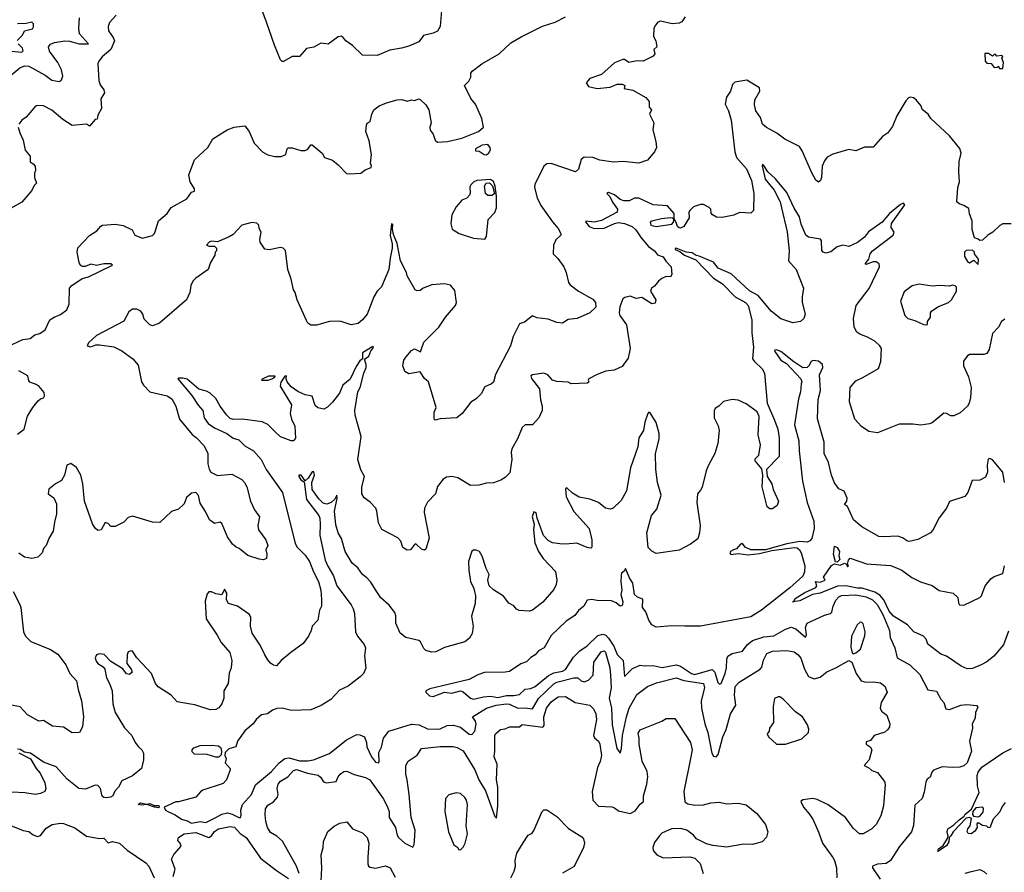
# Model space of a CAD drawing. Extents: x 1268547 to 1425625, y 515768 to 616754.
# Tile 133 of 256: x 1293221 to 1300066, y 598453 to 604383. Entities that reach past the tile are written whole.
import ezdxf

# ---------------------------------------------------------------- set-up
doc = ezdxf.new("R2010")
doc.units = 0

msp = doc.modelspace()

# ---------------------------------------------------------------- linework, layer by layer
at = {"layer": '0CON10XD'}
for points in [[(1296153.2, 604446.8), (1296144.1, 604335), (1296125, 604303.1), (1296095, 604288.5), (1296027.4, 604272.6), (1295995, 604230), (1295925, 604200), (1295876.1, 604183.9), (1295795, 604170), (1295705, 604133.3), (1295605, 604136.7), (1295535, 604203.3), (1295487.5, 604235), (1295469.3, 604259.3), (1295455, 604267.5), (1295435, 604263.3), (1295366.4, 604213.6), (1295315, 604220), (1295265, 604192.5), (1295215, 604183.3), (1295165, 604127.5), (1295115, 604127.5), (1295055, 604092.5), (1295045, 604093.3), (1295035, 604103.8), (1294992.9, 604205), (1294936.9, 604366.9), (1294815.7, 604695)], [(1293891.5, 604415), (1293845, 604362.5), (1293836.2, 604335), (1293837.1, 604305), (1293869.4, 604259.4), (1293878.9, 604235), (1293853.8, 604176.2), (1293794.3, 604125), (1293770.8, 604095), (1293763.1, 604075), (1293769.7, 603959.7), (1293779.7, 603929.7), (1293806.3, 603896.3), (1293809.2, 603875), (1293785, 603832.5), (1293790, 603765), (1293765, 603720), (1293758.3, 603691.7), (1293745, 603690), (1293707, 603643), (1293685, 603657.5), (1293585, 603646.9), (1293520, 603690), (1293445, 603752.9), (1293385, 603782.9), (1293345, 603787.1), (1293329.4, 603780.6), (1293265, 603704), (1293235, 603683.8), (1293215, 603657.5)], [(1293065, 603918), (1293221.7, 604048.3), (1293255, 604061.2), (1293285, 604058.8), (1293398.3, 603998.3), (1293445, 603961.4), (1293495, 603952.5), (1293510, 603960), (1293519.5, 603990.5), (1293510.8, 604035), (1293486.3, 604086.3), (1293428.1, 604165), (1293420, 604195), (1293435, 604212), (1293463.3, 604225), (1293533.9, 604236.1), (1293565.9, 604234.1), (1293635, 604215.7), (1293700, 604215), (1293637.3, 604285), (1293630.9, 604325), (1293635.6, 604395)], [(1293155, 602117.5), (1293220.7, 602149.3), (1293241.4, 602158.6), (1293292.5, 602165), (1293325, 602191.2), (1293360.7, 602199.3), (1293397.5, 602225), (1293430, 602295), (1293460, 602315), (1293505, 602333.3), (1293549.4, 602365), (1293565.4, 602405), (1293566.9, 602515), (1293582.9, 602535), (1293655, 602582.2), (1293698.6, 602595), (1293866.2, 602675), (1293855, 602685.6), (1293805, 602684.3), (1293755, 602674.3), (1293715, 602682), (1293675, 602666.2), (1293656.4, 602666.4), (1293643.6, 602673.6), (1293633.8, 602695), (1293620.8, 602765), (1293624.3, 602795.7), (1293705, 602881.2), (1293756, 602915), (1293783.6, 602946.4), (1293796.8, 602953.2), (1293885, 602961.2), (1293940.5, 602950.5), (1294001.7, 602921.7), (1294020, 602885), (1294075, 602862.5), (1294145, 602882.5), (1294156.7, 602895), (1294166.4, 602923.6), (1294186.7, 602985), (1294245, 603034), (1294273.3, 603076.7), (1294382.3, 603137.7), (1294415, 603182.5), (1294435, 603190), (1294436.4, 603206.4), (1294406.7, 603255), (1294396.7, 603305), (1294435, 603407.5), (1294527.5, 603495), (1294562.5, 603555), (1294664.1, 603615.9), (1294712.5, 603635), (1294785, 603644.2), (1294815, 603605.8), (1294851.9, 603525), (1294911.9, 603461.9), (1294945, 603442.5), (1294995, 603431.1), (1295038.4, 603431.6), (1295070, 603445), (1295080, 603485), (1295088.3, 603491.7), (1295115, 603490.8), (1295175, 603473.8), (1295205.9, 603474.1), (1295225, 603483.3), (1295245, 603512.5), (1295255, 603513.3), (1295322.5, 603455), (1295340, 603425), (1295396.1, 603406.1), (1295435, 603372.5), (1295493.8, 603313.8), (1295515, 603310), (1295593.3, 603315), (1295622.2, 603337.8), (1295663.3, 603355), (1295667.5, 603365), (1295660, 603385), (1295667.5, 603445), (1295649.7, 603539.7), (1295626.2, 603605), (1295630.7, 603649.3), (1295637, 603663), (1295657.5, 603675), (1295669.2, 603725), (1295683.8, 603755), (1295720, 603785), (1295771.2, 603805), (1295845, 603826.3), (1295876.9, 603826.9), (1295915, 603815.8), (1295945, 603826), (1295965, 603820), (1295995, 603832.5), (1296005, 603827.5), (1296045, 603790), (1296065.8, 603755.8), (1296082.5, 603665), (1296072.5, 603635), (1296073.3, 603615), (1296096.1, 603586.1), (1296108.8, 603545), (1296125, 603530.8), (1296195, 603535.3), (1296295, 603558.1), (1296411.1, 603605), (1296446.2, 603635), (1296434.2, 603695), (1296389.2, 603795), (1296358, 603835), (1296312.5, 603925), (1296343.3, 603955), (1296357, 603983), (1296358.3, 604011.7), (1296367.5, 604025), (1296433.4, 604076.6), (1296554.3, 604145.7), (1296635, 604221.2), (1296706.7, 604265), (1296855, 604339.2), (1296944.3, 604365.7), (1297015, 604403.3)], [(1293202.4, 604237.6), (1293239.2, 604275), (1293255, 604305.3), (1293310.5, 604319.5), (1293317.3, 604332.7), (1293317.7, 604355), (1293305, 604366.3), (1293265, 604355.5), (1293205, 604354.6)], [(1297847.6, 604402.4), (1297825, 604368.8), (1297805, 604358), (1297755.9, 604354.1), (1297675, 604373.3), (1297657.5, 604365), (1297640, 604345), (1297630, 604325), (1297627, 604267), (1297642.5, 604235), (1297650, 604195), (1297630, 604175), (1297635.7, 604145.7), (1297625, 604128.6), (1297555, 604095.3), (1297513.4, 604096.6), (1297456.5, 604086.5), (1297425, 604105.5), (1297415, 604105.5), (1297355, 604083.6), (1297265, 604001.9), (1297185, 603974.2), (1297159.2, 603945), (1297175, 603919.4), (1297235, 603904.7), (1297326.1, 603913.9), (1297375, 603935.4), (1297410, 603935), (1297427.5, 603925), (1297424.3, 603904.3), (1297483.9, 603893.9), (1297575, 603842.5), (1297596.7, 603815), (1297597.5, 603775), (1297612.5, 603755), (1297600, 603725), (1297630, 603665), (1297623.6, 603616.4), (1297644.2, 603535), (1297647.1, 603495), (1297635, 603463.8), (1297585, 603406.2), (1297524.1, 603384.1), (1297415, 603396), (1297348.7, 603391.3), (1297255, 603405.7), (1297205, 603425.7), (1297145, 603426.9), (1297125, 603410), (1297106.9, 603343.1), (1297085, 603325.8), (1296915, 603381.9), (1296885, 603380.8), (1296864, 603365), (1296803.2, 603236.8), (1296800.3, 603215), (1296818.5, 603145), (1296845, 603090.8), (1296926, 602976), (1296965, 602931.2), (1296983.3, 602895), (1296982.5, 602885), (1296947.8, 602852.2), (1296931.1, 602815), (1296929.2, 602755), (1296962, 602722), (1297003.8, 602665), (1297020.8, 602625), (1297036.7, 602555), (1297048.3, 602538.3), (1297105, 602493.8), (1297205, 602440), (1297223.3, 602415), (1297225.9, 602384.1), (1297185, 602344), (1297096.4, 602303.6), (1297035, 602296.7), (1296995, 602272.5), (1296955, 602278), (1296895, 602299.2), (1296815, 602308.8), (1296785, 602322.5), (1296731.2, 602278.8), (1296695, 602266.7), (1296651.3, 602178.7), (1296632.5, 602115), (1296528.8, 601915), (1296515, 601862.5), (1296500.7, 601849.3), (1296455, 601830), (1296429.7, 601780.3), (1296395, 601746.2), (1296358.3, 601721.7), (1296296.7, 601645), (1296260, 601615), (1296145, 601607.5), (1296108.3, 601598.3), (1296102.5, 601605), (1296103, 601653), (1296116.7, 601685), (1296062.5, 601865), (1296035, 601887.5), (1296005, 601933.3), (1295925, 601920), (1295897.5, 601935), (1295883.3, 601975), (1295892, 602015), (1295906, 602035), (1295945, 602083.3), (1295965, 602093.3), (1296006.4, 602073.6), (1296029.3, 602140.7), (1296134.2, 602245), (1296182.2, 602315), (1296251.2, 602395), (1296258, 602415), (1296245, 602500), (1296215, 602537.5), (1296174.2, 602545.8), (1296085, 602538.6), (1296025, 602516.2), (1296005, 602500), (1295985, 602496.2), (1295970, 602505), (1295915, 602602.5), (1295910, 602625), (1295868.5, 602705), (1295845.3, 602825.3), (1295819.1, 602889.1), (1295812.5, 602925), (1295815, 602957.5), (1295805, 602962.5), (1295797.5, 602882.5), (1295810.4, 602825), (1295810.8, 602795), (1295795.7, 602724.3), (1295788.2, 602645), (1295737.2, 602525), (1295706.5, 602495), (1295683.8, 602455), (1295635.4, 602335), (1295605, 602295.6), (1295575, 602270), (1295525, 602260), (1295455, 602284.2), (1295435, 602285.7), (1295375, 602283.1), (1295285, 602258), (1295245, 602258.8), (1295225, 602272), (1295215, 602290), (1295150.1, 602435), (1295136.4, 602485)], [(1293163.5, 604163.5), (1293235, 604157.7), (1293244.6, 604165.4), (1293240.3, 604185), (1293210.8, 604215)], [(1300055, 604042.5), (1300060, 604085), (1300050, 604115), (1300056.4, 604126.4), (1300050, 604135), (1300015, 604130), (1300005, 604140), (1299995, 604140), (1299985, 604130), (1299957, 604147), (1299931.7, 604148.3), (1299932.5, 604095), (1299945, 604080), (1299975, 604077.5), (1299995, 604050), (1300017, 604053), (1300025, 604060), (1300033.9, 604043.9), (1300055, 604042.5)], [(1300115, 602963.3), (1300057, 602963), (1300035, 602952.5), (1299986.7, 602905), (1299952.5, 602885), (1299915, 602850), (1299895, 602847.5), (1299885, 602857.5), (1299860, 602865), (1299843.9, 602923.9), (1299843.8, 602985), (1299823.9, 603033.9), (1299820.7, 603070.7), (1299785, 603091.2), (1299751.7, 603101.7), (1299737, 603117), (1299744.2, 603215), (1299754.3, 603255), (1299749.2, 603325), (1299752.7, 603397.3), (1299766.2, 603455), (1299757.7, 603487.7), (1299685.5, 603575.5), (1299556.1, 603696.1), (1299537.5, 603725), (1299497, 603757), (1299485.8, 603785.8), (1299453.3, 603825), (1299435, 603838.8), (1299415, 603843.8), (1299400.8, 603839.2), (1299382.1, 603817.9), (1299319.2, 603715), (1299289.7, 603640.3), (1299255, 603593.3), (1299220.5, 603569.5), (1299155, 603497.5), (1299095, 603496.2), (1299035, 603471.2), (1298985, 603479.4), (1298875, 603448.2), (1298835, 603426.7), (1298815, 603400.8), (1298799.1, 603365), (1298795.5, 603284.5), (1298789.2, 603265), (1298775, 603253.8), (1298755.9, 603265.9), (1298727.3, 603317.3), (1298661.2, 603471.2), (1298641.2, 603501.2), (1298541.2, 603551.2), (1298485, 603593.5), (1298412.4, 603632.4), (1298385.5, 603655.5), (1298371.7, 603701.7), (1298339.7, 603749.7), (1298330.3, 603790.3), (1298331.4, 603825), (1298365.7, 603885), (1298365, 603910), (1298275, 603961.8), (1298191.7, 603948.3), (1298177, 603933), (1298162.5, 603885), (1298135.3, 603844.7), (1298124.4, 603795), (1298149.1, 603749.1), (1298167.1, 603685), (1298193.8, 603465), (1298204.4, 603425), (1298272.9, 603345), (1298307.5, 603265), (1298325.6, 603175), (1298322.5, 603055), (1298305, 603037.5), (1298225, 603042.5), (1298185, 603023.3), (1298105, 603008), (1298065, 603010), (1298036.7, 603025), (1298028.3, 603038.3), (1298026.7, 603065), (1298015, 603077.5), (1297975, 603096.7), (1297955, 603096.7), (1297905, 603082.5), (1297880, 603055), (1297873.6, 603043.6), (1297875.8, 603004.2), (1297838.8, 602945), (1297815, 602934), (1297805, 602936), (1297795, 602943.8), (1297787.1, 602965), (1297770, 603000), (1297772, 603035), (1297725, 603087.3), (1297625, 603094.5), (1297525, 603141.4), (1297495, 603142.5), (1297457.1, 603122.9), (1297422.1, 603122.1), (1297395, 603132.5), (1297355.8, 603165), (1297315, 603180), (1297303.3, 603175), (1297323.8, 603153.8), (1297341.8, 603115), (1297376.8, 603065), (1297374.4, 603045), (1297265, 602987), (1297215, 602974), (1297157.5, 602982.5), (1297153.9, 602976.1), (1297179.4, 602945), (1297215, 602930.5), (1297285, 602933.1), (1297354.9, 602965.1), (1297385, 602971.4), (1297426.3, 602966.3), (1297478.1, 602945), (1297505, 602921.9), (1297542.5, 602865), (1297592.5, 602805), (1297635, 602775.4), (1297655, 602747.3), (1297695, 602733.8), (1297712.4, 602702.4), (1297750, 602665), (1297755, 602610), (1297745, 602594), (1297715, 602596.2), (1297685, 602583.8), (1297661.2, 602565), (1297635, 602530), (1297612.5, 602515), (1297606.7, 602495), (1297643.3, 602435), (1297639.3, 602410.7), (1297615, 602407.5), (1297545, 602450), (1297507, 602443), (1297465, 602460), (1297428.3, 602451.7), (1297415, 602442.5), (1297393.2, 602386.8), (1297388.5, 602345), (1297393.8, 602325), (1297439.8, 602259.8), (1297466.1, 602095), (1297450.9, 602029.1), (1297409.1, 601970.9), (1297354.1, 601945.9), (1297295, 601938.8), (1297235, 601916.2), (1297177.5, 601885), (1297172.5, 601875), (1297177, 601863), (1297165.9, 601854.1), (1297055, 601850), (1297033, 601863), (1296955, 601866.2), (1296925, 601876), (1296893.5, 601913.5), (1296865, 601923.9), (1296785, 601912.3), (1296774.6, 601905), (1296778.3, 601888.3), (1296835.7, 601815), (1296842.1, 601737.9), (1296853.5, 601695), (1296852.5, 601665), (1296829.4, 601615), (1296785, 601566), (1296735, 601564.2), (1296713.6, 601546.4), (1296681.7, 601468.3), (1296641.7, 601398.3), (1296637.3, 601375), (1296641.2, 601325), (1296628.6, 601231.4), (1296595, 601198), (1296565, 601180), (1296515, 601161.2), (1296465, 601158.8), (1296413.6, 601146.4), (1296355, 601144), (1296266.8, 601196.8), (1296225, 601205.8), (1296188.8, 601201.2), (1296165, 601186.7), (1296124.5, 601135.5), (1296110.8, 601085), (1296055, 601028), (1296035.7, 600985), (1296033.5, 600955), (1296067.8, 600777.8), (1296045, 600700), (1296035, 600693.8), (1296015, 600700), (1295975, 600736.7), (1295965, 600733.3), (1295937.5, 600695), (1295914.1, 600694.1), (1295885, 600712.5), (1295870, 600755), (1295848.8, 600778.8), (1295737.3, 600837.3), (1295714.4, 600884.4), (1295704.2, 600965), (1295696, 600985), (1295658.3, 601028.3), (1295615, 601058), (1295599.4, 601085), (1295599.4, 601135), (1295618, 601205), (1295591.3, 601251.3), (1295571.1, 601325), (1295595.5, 601485), (1295552.4, 601632.4), (1295551.1, 601665), (1295571.2, 601795), (1295586.7, 601825), (1295612.3, 601925), (1295629.5, 601965), (1295630, 601985), (1295618.3, 602021.7), (1295648.2, 602041.8), (1295661.2, 602078.8), (1295675.4, 602095), (1295679.4, 602105), (1295675, 602110.8), (1295605, 602066.1), (1295603.8, 602025), (1295585, 602011.1), (1295559.2, 601970.8), (1295517.6, 601882.4), (1295468.1, 601841.9), (1295444.7, 601785), (1295395, 601722.9), (1295361.3, 601688.7), (1295335, 601674), (1295294.1, 601684.1), (1295275, 601700), (1295254.3, 601764.3), (1295205, 601774.4), (1295155, 601796.9), (1295108.8, 601828.8), (1295080.9, 601865), (1295074.3, 601885.7), (1295076.6, 601906.6), (1295065, 601904), (1295037.2, 601862.8), (1295032.4, 601835), (1295110, 601705), (1295101.7, 601645), (1295110.6, 601605), (1295133.2, 601555), (1295137.4, 601472.6), (1295125, 601454.2), (1295107.5, 601455), (1295035, 601482.5), (1294997, 601517), (1294945, 601566.9), (1294907, 601587), (1294770, 601605), (1294705, 601603.3), (1294685, 601610.3), (1294657.9, 601635), (1294613.8, 601695), (1294585, 601747.8), (1294545, 601786.5), (1294520.2, 601800.2), (1294465, 601813.8), (1294385, 601883.5), (1294355, 601890.8), (1294325, 601890), (1294320, 601885), (1294418.2, 601768.2), (1294461.4, 601701.4), (1294494.6, 601665), (1294503.6, 601615), (1294530.8, 601575), (1294575, 601543.8), (1294659.6, 601505), (1294705, 601472.5), (1294745, 601460), (1294785, 601418.4), (1294845, 601384.7), (1294899.7, 601325), (1294935.2, 601255.2), (1295048.2, 601095), (1295135, 600740.8), (1295148.9, 600715), (1295205, 600659.4), (1295235.7, 600615.7), (1295262.4, 600542.4), (1295298.5, 600475), (1295313.3, 600415), (1295318.9, 600351.1), (1295318, 600305), (1295304.3, 600275.7), (1295293.9, 600206.1), (1295253.8, 600165), (1295248, 600135), (1295228.6, 600095), (1295191.4, 600045), (1295105, 599980.8), (1295038.8, 599925), (1295005, 599888), (1294985, 599892.5), (1294965, 599907.5), (1294945, 599930), (1294926.1, 599966.1)], [(1293210, 603635), (1293220.8, 603595), (1293244.3, 603545), (1293258.1, 603475), (1293293.8, 603435), (1293292.5, 603395), (1293315, 603381.2), (1293328, 603365), (1293330, 603335), (1293323.3, 603315), (1293323.3, 603285), (1293337.5, 603245), (1293320.6, 603229.4), (1293304.4, 603195), (1293235, 603113.6), (1293139.3, 603060.7)], [(1296465, 603443.3), (1296483, 603457), (1296493, 603477), (1296492.5, 603495), (1296476.1, 603516.1), (1296435, 603510), (1296390, 603485), (1296390, 603470), (1296415, 603467.5), (1296450, 603445), (1296465, 603443.3)], [(1300070.7, 602299.3), (1300046.1, 602283.9), (1300025.7, 602244.3), (1299985, 602200), (1299961.3, 602088.7), (1299945, 602061.2), (1299925, 602054.2), (1299825, 602053.3), (1299808.3, 602041.7), (1299782.9, 602007.1), (1299782.5, 601975), (1299817.9, 601897.9), (1299835.4, 601825.4), (1299831.8, 601755), (1299822.5, 601715), (1299810, 601695), (1299760.3, 601649.7), (1299715, 601628), (1299695, 601628.8), (1299665, 601643.8), (1299645, 601646), (1299565, 601578.8), (1299545, 601571.2), (1299485, 601562), (1299430.9, 601570.9), (1299335, 601569.2), (1299185, 601508.8), (1299125, 601518.8), (1299073, 601553), (1299027.5, 601605), (1298989.2, 601725), (1298994.3, 601825.7), (1299035, 601871.2), (1299083.3, 601893.3), (1299192.3, 601957.7), (1299207.5, 602005), (1299211.4, 602095), (1299200, 602115), (1299166, 602146), (1299115, 602174.4), (1299061.2, 602195), (1299040.4, 602210.4), (1299021.9, 602245), (1299016.7, 602305), (1299036.9, 602395), (1299126, 602514), (1299197.5, 602665), (1299195.8, 602685.8), (1299175, 602698.8), (1299155, 602700), (1299105, 602680), (1299100, 602685), (1299123.4, 602716.6), (1299134.6, 602755), (1299150.9, 602775), (1299294, 602885), (1299301.2, 602905), (1299278.6, 602938.6), (1299282.7, 602965), (1299375.3, 603095), (1299365, 603107.1), (1299345, 603097.5), (1299268.2, 603035), (1299216.9, 602975), (1299121.5, 602908.5), (1299095, 602871.4), (1299045, 602834.5), (1298985, 602806.2), (1298943.8, 602813.8), (1298905, 602804.3), (1298861.2, 602768.8), (1298825, 602760), (1298805.8, 602765.8), (1298797, 602777), (1298796, 602845), (1298787.5, 602857.5), (1298705, 602870.9), (1298686.7, 602885), (1298655, 602961.4), (1298642.9, 603012.9), (1298605, 603073.3), (1298555, 603180), (1298475, 603275.6), (1298421.2, 603325), (1298395, 603368), (1298385, 603377.5), (1298382.4, 603367.6), (1298404.4, 603275), (1298466.8, 603196.8), (1298507.1, 603117.1), (1298518, 603075), (1298557.3, 602907.3), (1298570.4, 602775), (1298566.9, 602706.9), (1298619.3, 602645), (1298671.1, 602515), (1298660.9, 602455), (1298660.9, 602415), (1298681.9, 602335), (1298672, 602305), (1298650, 602285), (1298595, 602274), (1298513.4, 602303.4), (1298445, 602356.9), (1298354.8, 602464.8), (1298295, 602496.7), (1298166.3, 602616.3), (1298077.5, 602655), (1298045, 602697.7), (1297945, 602737.6), (1297923.5, 602743.5), (1297895, 602762.4), (1297855, 602765.9), (1297785, 602792.9), (1297778.3, 602791.7), (1297778.1, 602785), (1297810.2, 602770.2), (1297842.2, 602745), (1297922.1, 602712.1), (1298045, 602585.2), (1298107.7, 602545), (1298195.2, 602455), (1298267.5, 602415), (1298284.8, 602395), (1298311, 602295), (1298311.8, 602205), (1298323.5, 602105), (1298316, 602025), (1298328.6, 602005), (1298381.9, 601955), (1298399.4, 601925), (1298417.1, 601715), (1298467.8, 601597.8), (1298491.9, 601535), (1298501.9, 601475), (1298500, 601345), (1298412.5, 601255), (1298417.5, 601205), (1298450, 601155), (1298460, 601115), (1298496.7, 601035), (1298487.5, 601005), (1298455, 600980), (1298435, 600980), (1298416.7, 600995), (1298383.8, 601135), (1298387.5, 601215), (1298379.3, 601259.3), (1298334.2, 601315), (1298335, 601328.8), (1298358.6, 601355), (1298370, 601425), (1298356, 601495), (1298363, 601623), (1298347.5, 601655), (1298271.2, 601711.2), (1298215, 601735.8), (1298175, 601741.2), (1298115, 601727.5), (1298082.5, 601695), (1298058.8, 601681.2), (1298050, 601665), (1298050, 601615), (1298077.3, 601557.3), (1298084.2, 601525), (1298074.4, 601435), (1298054.2, 601365), (1298009.4, 601285), (1297994.5, 601245.5), (1297965, 601132.5), (1297955, 601110), (1297932.5, 601085), (1297927.5, 601025), (1297952.5, 600865), (1297947.1, 600815), (1297935, 600773.3), (1297885, 600736), (1297805, 600694.4), (1297645, 600670), (1297615, 600686), (1297590.9, 600710.9), (1297580.5, 600815), (1297614.3, 600935), (1297650.3, 600979.7), (1297680, 601075), (1297654.3, 601165), (1297643.1, 601255), (1297641.9, 601365), (1297665.9, 601465.9), (1297667.5, 601505), (1297645, 601582.5), (1297605, 601647.5), (1297595, 601652.5), (1297587.5, 601645), (1297566.9, 601583.1), (1297557.5, 601525), (1297524.3, 601475.7), (1297518.7, 601411.3), (1297467.3, 601265), (1297438.7, 601105), (1297401.7, 601038.3), (1297346.7, 600985), (1297325, 600978), (1297292.5, 600985), (1297245, 601024), (1297185, 601048.1), (1297110.9, 601060.9), (1297065, 601090), (1297025, 601126.2), (1297015, 601122.5), (1297020.6, 601065), (1297072.6, 600962.6), (1297180.5, 600845), (1297198.1, 600765), (1297198.3, 600721.7), (1297195, 600710), (1297188.3, 600708.3), (1297165, 600712.5), (1297095, 600743.1), (1297015, 600734.5), (1296975, 600736.7), (1296925.5, 600745.5), (1296895, 600760), (1296862.9, 600795), (1296819.2, 600915), (1296812.5, 600952.5), (1296795, 600960), (1296784.4, 600925.6), (1296797.5, 600875), (1296793.6, 600835), (1296801.1, 600745), (1296826.7, 600685), (1296859.1, 600635), (1296945.5, 600545), (1296955.5, 600484.5), (1296950.6, 600455), (1296935, 600420), (1296858.3, 600331.7), (1296785, 600276.2), (1296765, 600270), (1296693.9, 600273.9), (1296673.6, 600283.6), (1296655.8, 600305.8), (1296620.8, 600325), (1296585, 600374.4), (1296515, 600416.9), (1296485.8, 600445), (1296474.4, 600485), (1296485.7, 600524.3), (1296463.6, 600565), (1296435, 600652.5), (1296417.5, 600685), (1296394.1, 600694.1), (1296375, 600694), (1296363.1, 600686.9), (1296342, 600615), (1296343.1, 600555), (1296354.4, 600475), (1296377.2, 600427.2), (1296390.4, 600375), (1296387.3, 600322.7), (1296360.9, 600235), (1296374.2, 600165), (1296367.3, 600112.7), (1296347.6, 600082.4), (1296315, 600055.7), (1296173.9, 600016.1), (1296114.5, 599985.5), (1296085, 599984.4), (1296045.3, 599995.3), (1296029.4, 600009.4), (1296006.9, 600055), (1295995, 600066), (1295905, 600086.9), (1295865, 600115.8), (1295835.6, 600185), (1295835.6, 600235.6), (1295829.7, 600259.7), (1295790.2, 600310.2), (1295730.9, 600360.9), (1295704.1, 600404.1), (1295661.7, 600471.7), (1295635, 600502), (1295603.8, 600523.8), (1295570.7, 600570.7), (1295532.2, 600602.2), (1295482.9, 600685), (1295457.1, 600775), (1295434.4, 600815), (1295419.2, 600869.2), (1295409.5, 600965), (1295428.8, 601055), (1295425, 601076.7), (1295411.7, 601048.3), (1295385.5, 601024.5), (1295355, 601014.3), (1295331.1, 601021.1), (1295300.7, 601050.7), (1295253.1, 601115), (1295252, 601165), (1295270.8, 601215), (1295265, 601237.5), (1295255, 601237.3), (1295226.2, 601193.8), (1295205, 601176.7), (1295177.3, 601215), (1295161.9, 601215), (1295160.9, 601205), (1295175, 601182.5), (1295199.5, 601169.5), (1295214.2, 601045), (1295299.8, 600935), (1295307.4, 600915), (1295309.8, 600875)], [(1296455, 602857.5), (1296465.6, 602875), (1296477.7, 602992.3), (1296525, 603042), (1296535.6, 603075), (1296535.7, 603155.7), (1296527.5, 603225), (1296515, 603256.7), (1296495, 603272), (1296400, 603265), (1296377.5, 603255), (1296356.7, 603235), (1296350.5, 603219.5), (1296353.6, 603176.4), (1296348.3, 603161.7), (1296328.3, 603141.7), (1296295, 603127.5), (1296255, 603082.5), (1296226.2, 603025), (1296217, 602963), (1296227.5, 602925), (1296276.2, 602896.2), (1296375, 602863.3), (1296455, 602857.5)], [(1296475, 603159.5), (1296458.5, 603175), (1296452.7, 603225), (1296464.4, 603245.6), (1296487.8, 603247.8), (1296508.3, 603228.3), (1296521.2, 603175), (1296505, 603160), (1296475, 603159.5)], [(1295136.4, 602485), (1295125.3, 602505), (1295108.5, 602578.5), (1295085.4, 602645), (1295068.3, 602778.3), (1295053.1, 602793.1), (1295035, 602799.6), (1294955, 602783.5), (1294925, 602787.5), (1294893.3, 602835), (1294890, 602855), (1294900, 602905), (1294885, 602930), (1294884, 602955), (1294868.5, 602968.5), (1294835, 602972.5), (1294765, 602953.8), (1294705, 602890), (1294677.9, 602872.1), (1294595, 602838), (1294555, 602842.5), (1294538.8, 602835), (1294520, 602815), (1294537, 602807), (1294575, 602807.5), (1294590, 602795), (1294590, 602775), (1294580, 602765), (1294577.5, 602745), (1294547.5, 602695), (1294532, 602645), (1294444.8, 602585.2), (1294425.4, 602565), (1294411.6, 602535), (1294404.4, 602485), (1294381.2, 602435), (1294191.7, 602271.7), (1294145, 602253.3), (1294125, 602260), (1294085, 602300), (1294075.8, 602335), (1294062, 602355), (1294035, 602370), (1294005, 602370), (1293978.6, 602351.4), (1293943.9, 602286.1), (1293755, 602186.4), (1293698, 602135), (1293690, 602115), (1293715, 602108.1), (1293749.5, 602120.5), (1293775, 602122.4), (1293875, 602107.3), (1293930.2, 602080.2), (1294007.5, 602025), (1294045, 601980), (1294066.9, 601865), (1294080.6, 601840.6), (1294125, 601794.2), (1294245, 601767.5), (1294279.5, 601745), (1294305, 601696), (1294330.8, 601605), (1294418.8, 601498.8), (1294449.4, 601475), (1294501.7, 601421.7), (1294527.9, 601367.9), (1294527.5, 601295), (1294537, 601257), (1294550, 601235), (1294596.1, 601213.9), (1294695, 601221.2), (1294765, 601184), (1294784, 601165), (1294800, 601135), (1294824.3, 601035), (1294853.6, 600973.6), (1294887.1, 600925), (1294875.8, 600865), (1294880.8, 600835), (1294932, 600765), (1294946.2, 600725), (1294931.2, 600695), (1294938.8, 600665), (1294936.2, 600635), (1294915, 600626.7), (1294885, 600630), (1294806.1, 600656.1), (1294746, 600705), (1294724.5, 600714.5), (1294700, 600735), (1294664.3, 600785), (1294625, 600878.8), (1294615, 600888.8), (1294575, 600880), (1294540.8, 600905), (1294512.9, 600962.9), (1294475, 601021.2), (1294464.7, 601074.7), (1294445, 601095.6), (1294415, 601090.6), (1294379.2, 601060.8), (1294363.2, 601016.8), (1294325, 600977.5), (1294275, 600962.5), (1294195, 600886.7), (1294145, 600888.8), (1294005, 600928.8), (1293975, 600920), (1293945, 600888.8), (1293885, 600858), (1293855, 600858.8), (1293835, 600880), (1293815, 600886.7), (1293786.2, 600835), (1293765, 600830), (1293745, 600846.7), (1293725.8, 600875.8), (1293670.8, 601035), (1293660, 601155), (1293645.8, 601215), (1293615, 601268.8), (1293575, 601296.7), (1293547.5, 601285), (1293532.9, 601215), (1293512.2, 601177.8), (1293470, 601155), (1293423.3, 601116.7), (1293418.8, 601085), (1293458, 601058), (1293475.8, 601015), (1293476.7, 600945), (1293462.8, 600887.2), (1293453.8, 600825), (1293425, 600780), (1293405, 600725.8), (1293385.8, 600705), (1293377.5, 600675), (1293346.2, 600645), (1293305, 600634.6), (1293253.8, 600645), (1293215, 600672.5)], [(1297645, 602944.7), (1297755, 602961.4), (1297765.6, 602975), (1297770, 603000), (1297765, 602996.7), (1297762.4, 603002.4), (1297745, 603003.8), (1297681.9, 602998.1), (1297615, 602982.1), (1297604.8, 602975), (1297607.9, 602955), (1297645, 602944.7)], [(1299885, 602680), (1299886.4, 602716.4), (1299860, 602755), (1299860, 602765), (1299845, 602780), (1299801.7, 602778.3), (1299790, 602765), (1299790, 602735), (1299810.7, 602700.7), (1299825, 602692.5), (1299855, 602710), (1299885, 602680)], [(1299525, 602260), (1299532.5, 602265), (1299533.3, 602285), (1299553.8, 602315), (1299553.3, 602345), (1299560, 602355), (1299604.3, 602385.7), (1299677.5, 602415), (1299700, 602435), (1299733.3, 602495), (1299733, 602523), (1299725, 602532.5), (1299705, 602536.7), (1299685, 602530), (1299615, 602534), (1299565, 602529.2), (1299475, 602542.5), (1299425, 602532.5), (1299369.3, 602490.7), (1299344, 602425), (1299373.8, 602325), (1299395, 602304), (1299445, 602290), (1299505, 602262.5), (1299525, 602260)], [(1300068.1, 601165), (1300055, 601235.8), (1299985, 601321.2), (1299965, 601331.2), (1299955, 601326.7), (1299948.2, 601285), (1299950.5, 601235), (1299935, 601200), (1299895, 601181.4), (1299842, 601178), (1299813.8, 601095), (1299792.7, 601067.3), (1299685, 601031.2), (1299664.4, 600985.6), (1299612.8, 600917.2), (1299568.3, 600831.7), (1299553.8, 600815), (1299465, 600768.6), (1299405, 600754.5), (1299393.8, 600755), (1299358.1, 600778.1), (1299325, 600790), (1299225, 600785.5), (1299195, 600789.4), (1299075.4, 600855.4), (1299017.5, 600905), (1298975, 600997.5), (1298955, 601010), (1298971.2, 601035), (1298973.3, 601055), (1298953, 601103), (1298915, 601120), (1298885, 601160.8), (1298864, 601215), (1298843.5, 601303.5), (1298814.6, 601365), (1298814.4, 601445.6), (1298766.5, 601606.5), (1298771.6, 601741.6), (1298787.4, 601805), (1298782.2, 601912.2), (1298805.3, 601964.7), (1298802.3, 601985), (1298775, 602007.3), (1298738.3, 602011.7), (1298723.1, 602005), (1298707.5, 601975), (1298695, 601964.7), (1298665, 601962.3), (1298603, 602003), (1298512.9, 602075), (1298483.5, 602086.5), (1298468.8, 602085), (1298470, 602075), (1298511.8, 602015), (1298552, 601992), (1298652.5, 601885), (1298658.2, 601865), (1298655, 601850), (1298650, 601795), (1298635.3, 601745), (1298608, 601565), (1298638.5, 601455), (1298638.9, 601385), (1298663.4, 601173.4), (1298696, 601025), (1298742, 600895), (1298744.1, 600845), (1298728.9, 600775), (1298715, 600757.5), (1298695, 600748.2), (1298645, 600752.6), (1298555, 600737.3), (1298405, 600696.8), (1298305, 600694.6), (1298263.8, 600715), (1298245, 600740), (1298232.5, 600735), (1298205, 600703.3), (1298183.8, 600696.2), (1298163.3, 600685), (1298158.8, 600675), (1298165, 600663.8), (1298215, 600670), (1298285, 600660.4), (1298365, 600669.5), (1298449.3, 600690.7), (1298605, 600712.6), (1298625, 600708.9), (1298642.5, 600695), (1298654, 600675), (1298679.4, 600585), (1298676.6, 600543.4), (1298665, 600512.5), (1298575, 600430.7), (1298378.7, 600275), (1298305, 600228.8), (1297953.8, 600165), (1297844.4, 600164.4), (1297755, 600166.5), (1297645, 600158.2), (1297615.7, 600175), (1297595, 600206.2), (1297573.1, 600265), (1297550.8, 600295), (1297552.7, 600352.7), (1297515, 600365.9), (1297496.1, 600385), (1297482.9, 600465), (1297460, 600500), (1297433, 600567), (1297422.3, 600547.7), (1297405.8, 600534.2), (1297402.1, 600517.9), (1297399.4, 600475), (1297407.5, 600415), (1297400, 600385), (1297414.2, 600335), (1297412, 600315), (1297405, 600306.2), (1297395, 600304.4), (1297367.9, 600327.9), (1297335, 600340), (1297235, 600342.7), (1297195, 600350), (1297165, 600345.8), (1297141.9, 600305), (1297106.2, 600273.8), (1297079.9, 600240.1), (1297019.9, 600200.1), (1296915, 600100.4), (1296866.7, 600013.3), (1296827.3, 599992.7), (1296804.1, 599965.9), (1296775, 599947.1), (1296745, 599916), (1296705, 599903.8), (1296625, 599850), (1296595, 599843.8), (1296453, 599843), (1296405, 599826.2), (1296346.2, 599793.8), (1296071.1, 599728.9), (1296043.5, 599715), (1296043.6, 599705), (1296070.1, 599680.1), (1296095, 599675.4), (1296175, 599705.6), (1296225, 599698.8), (1296285, 599714.4), (1296305, 599708.9), (1296354.6, 599664.6), (1296375, 599658.1), (1296446.2, 599673.8), (1296495, 599678), (1296545, 599668.2), (1296605, 599681.9), (1296655, 599681.8), (1296695, 599689.2), (1296735, 599727.5), (1296775, 599731.4), (1296805, 599745.6), (1296898, 599822), (1296935, 599841.2), (1296995, 599851.6), (1297015, 599863.9), (1297071.9, 599948.1), (1297115, 599993.9), (1297165, 600027.5), (1297240.6, 600099.4), (1297275, 600109.2), (1297295, 600101.5), (1297315, 600082.4), (1297350.3, 600025), (1297375, 599968.5), (1297415.9, 599925.9), (1297425, 599813.8), (1297480.7, 599869.3), (1297535, 599894.2), (1297565, 599889.2), (1297625, 599891.6), (1297686.8, 599876.8), (1297785, 599896.8), (1297815.9, 599885.9), (1297892.1, 599835), (1297915, 599829.5), (1298035, 599862.9), (1298054.6, 599844.6), (1298073.9, 599773.9), (1298085, 599761.3), (1298096.8, 599765), (1298126.4, 599836.4), (1298134.8, 599875), (1298136.2, 599935), (1298144.5, 599955.5), (1298175, 599975.2), (1298245, 599990.4), (1298278.8, 600035), (1298315, 600065.4), (1298395, 600091), (1298465, 600097.6), (1298545, 600144.3), (1298585, 600157.8), (1298616.2, 600146.2), (1298685, 600088.6), (1298691.2, 600105), (1298684.2, 600155.8), (1298694.5, 600185), (1298815, 600242.1), (1298858.1, 600251.9), (1298867.3, 600262.8), (1298875.3, 600305), (1298894.7, 600345), (1298915, 600367.8), (1298935, 600377.4), (1299035, 600382.1), (1299105, 600369.7), (1299149.1, 600349.1), (1299181.2, 600315), (1299220.7, 600245), (1299267.6, 600135), (1299272.3, 600085), (1299304.4, 600015), (1299321.4, 599945), (1299409.4, 599895), (1299478.1, 599828.1), (1299535, 599722.5), (1299595, 599712), (1299625, 599656.7), (1299646.7, 599635), (1299660.5, 599590.5), (1299685, 599586.2), (1299765, 599614.3), (1299805, 599619.2), (1299872.5, 599612.5), (1299881.7, 599601.7), (1299866.7, 599565), (1299864, 599525), (1299843.8, 599485), (1299844.4, 599455), (1299824.6, 599365), (1299837.5, 599295), (1299807.8, 599215), (1299785, 599194.5), (1299757.5, 599185), (1299705, 599180.6), (1299635, 599185.7), (1299575, 599163.8), (1299561.7, 599148.3), (1299550, 599115), (1299530.3, 599099.7), (1299519.5, 599080.5), (1299509.4, 599010.6), (1299496, 598965), (1299445, 598920), (1299435, 598777.5), (1299420, 598735), (1299337.7, 598632.3), (1299275, 598534.4), (1299245, 598512.9), (1299185, 598510), (1299150, 598495), (1299150.8, 598485), (1299204, 598405)], [(1293205, 601500), (1293252.5, 601535), (1293274.3, 601625), (1293311.2, 601685), (1293348.3, 601731.7), (1293365, 601746.7), (1293386.1, 601753.9), (1293393, 601767), (1293390.7, 601790.7), (1293355, 601832), (1293335, 601845.8), (1293291.7, 601861.7), (1293283.3, 601873.3), (1293277.5, 601905), (1293215, 601941.4)], [(1294945, 601873.4), (1294904.1, 601874.1), (1294908, 601885), (1294952, 601905), (1294995.4, 601905.4), (1294992.9, 601895), (1294979.2, 601885), (1294945, 601873.4)], [(1295309.8, 600875), (1295306.7, 600795), (1295345.4, 600625), (1295362.4, 600582.4), (1295403.4, 600515), (1295425, 600446.2), (1295525, 600312.3), (1295539.3, 600285), (1295548, 600252), (1295554.6, 600124.6), (1295568.1, 600095), (1295615, 600037.5), (1295623.8, 600015), (1295617.9, 599957.9), (1295627.5, 599872.5), (1295611.4, 599835), (1295588.6, 599811.4), (1295505, 599747.5), (1295445, 599719.2), (1295384.3, 599655.7), (1295317.5, 599612.5), (1295245, 599583.8), (1295111.3, 599578.7), (1295045, 599593.6), (1295007.6, 599592.4), (1294979.1, 599580.9), (1294944.3, 599555.7), (1294901.2, 599548.8), (1294865, 599516.7), (1294844, 599485), (1294785, 599436.2), (1294734.2, 599365), (1294723.8, 599325), (1294675, 599312.2), (1294648.5, 599285), (1294647.1, 599265), (1294655.4, 599245), (1294649.4, 599215), (1294683.1, 599175), (1294684.5, 599165), (1294658.8, 599095), (1294635, 599070), (1294495, 599024), (1294477.3, 599012.7), (1294445, 598976), (1294325, 598942.5), (1294305, 598942.5), (1294226.2, 598905), (1294235.3, 598885), (1294250.7, 598875), (1294302, 598852), (1294345, 598821.3), (1294385, 598811.6), (1294415, 598795.6), (1294475, 598805.4), (1294515, 598799), (1294584.7, 598834.7), (1294625, 598858.1), (1294665, 598865.6), (1294697, 598857), (1294745, 598832.9), (1294755.7, 598834.3), (1294760.9, 598849.1), (1294758.1, 598885), (1294769.4, 598925), (1294832.2, 598995), (1294859.8, 599060.2), (1294972.4, 599155), (1295025.7, 599215), (1295065, 599245.2), (1295095, 599248.1), (1295165, 599229), (1295225, 599227.4), (1295263.8, 599235), (1295375, 599278.7), (1295493.8, 599375), (1295565, 599411.6), (1295585, 599409.6), (1295617.1, 599395), (1295632.9, 599355), (1295633.3, 599325), (1295665.7, 599255), (1295695, 599218), (1295715, 599213.3), (1295718.8, 599221.2), (1295718.6, 599285), (1295736.5, 599323.5), (1295749.4, 599385), (1295786.6, 599433.4), (1295945, 599482.4), (1295998.1, 599478.1), (1296055, 599451.8), (1296125, 599447.8), (1296145, 599450), (1296193.3, 599475), (1296236.2, 599476.2), (1296285, 599461.8), (1296345, 599414.3), (1296365, 599410.8), (1296385.2, 599434.8), (1296393.3, 599483.3), (1296388.5, 599505), (1296369.2, 599535), (1296465, 599594.1), (1296532.9, 599615), (1296605, 599624.5), (1296625, 599621.5), (1296685, 599594.2), (1296735, 599596.1), (1296785, 599589.6), (1296828.4, 599661.6), (1296935, 599764.8), (1296955, 599775.2), (1297074.2, 599805.8), (1297101.2, 599805), (1297125, 599784.4), (1297145, 599776.7), (1297175, 599788.6), (1297206.7, 599825), (1297213.3, 599915), (1297263.5, 599986.5), (1297285, 599992.5), (1297293.1, 599983.1), (1297322.7, 599875), (1297329.3, 599825), (1297333.2, 599735), (1297320, 599665), (1297335.2, 599595), (1297339.3, 599479.3), (1297373.2, 599315), (1297395, 599282.5), (1297404.2, 599315), (1297411.6, 599405), (1297439.3, 599535), (1297458.9, 599595), (1297511.1, 599688.9), (1297586, 599745), (1297648.2, 599771.8), (1297785, 599805.6), (1297837.8, 599787.8), (1297975.3, 599765.3), (1297981.8, 599735), (1297959.3, 599645), (1297961.6, 599595), (1297984.3, 599485), (1298004.8, 599425), (1298031.7, 599281.7), (1298045, 599260), (1298063, 599257), (1298077.4, 599272.6), (1298108.8, 599395), (1298132.4, 599445), (1298162.7, 599555), (1298200.7, 599615), (1298190.4, 599685), (1298195, 599745.8), (1298223.6, 599776.4), (1298369.2, 599865), (1298379.3, 599880.7), (1298392, 599928), (1298415, 599974.2), (1298455, 599991.9), (1298555, 599995.6), (1298605, 599985.5), (1298633.5, 599965), (1298651.7, 599941.7), (1298676.2, 599865), (1298703.9, 599813.9), (1298745, 599799.2), (1298785, 599810.8), (1298833, 599847), (1298895.7, 599874.3), (1298986.4, 599926.4), (1299006.2, 599915), (1299035.6, 599835), (1299072, 599785), (1299104.2, 599775.8), (1299155, 599776.9), (1299205, 599770), (1299235, 599747.5), (1299252, 599705), (1299209.2, 599635), (1299202.5, 599595), (1299212.6, 599572.6), (1299250, 599545), (1299269.2, 599485), (1299268, 599465), (1299256, 599445), (1299235, 599427.5), (1299162.5, 599405), (1299135, 599370), (1299105, 599360), (1299105, 599343.3), (1299132.5, 599325), (1299146.2, 599305), (1299125.7, 599234.3), (1299092.5, 599195), (1299125, 599180), (1299145, 599161.2), (1299185, 599146.2), (1299232.5, 599085), (1299237, 599063), (1299225.5, 598915), (1299206.9, 598845), (1299175.6, 598785), (1299145, 598755.7), (1299085, 598720.8), (1299060.5, 598720.5), (1299015, 598760), (1298961.2, 598835), (1298842.7, 598922.7), (1298765, 598959.2), (1298735, 598967.1), (1298665, 598956.7), (1298651.2, 598945), (1298669.2, 598905), (1298710.6, 598860.6), (1298737.4, 598817.4), (1298777.6, 598727.6), (1298801.5, 598655), (1298875, 598555.7), (1298885, 598534), (1298898.7, 598485), (1298901.8, 598415)], [(1298905, 600610), (1298893, 600613), (1298878.9, 600665), (1298885, 600721.2), (1298905, 600711.4), (1298920.6, 600685), (1298916.7, 600655), (1298922.1, 600627.9), (1298905, 600610)], [(1300095, 600130.8), (1300060.5, 600035), (1299994.5, 599955), (1299945, 599916.8), (1299905, 599896.2), (1299845, 599871.1), (1299808.9, 599868.9), (1299766.8, 599886.8), (1299665, 599956), (1299625, 599969.2), (1299535, 600039.4), (1299522.3, 600075), (1299505, 600095.4), (1299438.2, 600125), (1299393.8, 600173.8), (1299295, 600233.6), (1299265, 600268.5), (1299228, 600348), (1299199.8, 600379.8), (1299165, 600400.6), (1299078.4, 600428.4), (1299045, 600429), (1298964.8, 600444.8), (1298907.6, 600442.4), (1298785, 600394.2), (1298733.8, 600386.2), (1298645, 600341.3), (1298593.9, 600333.9), (1298603, 600337), (1298613.3, 600356.7), (1298680.1, 600399.9), (1298756.2, 600433.8), (1298762, 600445), (1298752.5, 600475), (1298785, 600470), (1298820, 600485), (1298810, 600505), (1298865, 600587.5), (1298885, 600597.5), (1298925, 600590), (1298955, 600602), (1298970, 600595), (1298975, 600577.5), (1298982.5, 600585), (1298976.7, 600595), (1298982, 600625), (1298995, 600638), (1299107.9, 600597.9), (1299275, 600585.8), (1299305.8, 600575.8), (1299353.6, 600553.6), (1299423.8, 600503.8), (1299483.8, 600473.8), (1299565, 600447.1), (1299613.6, 600413.6), (1299711.2, 600395), (1299742.9, 600365), (1299747.3, 600327.3), (1299755, 600312.5), (1299785, 600311.4), (1299896.4, 600363.6), (1299908.8, 600375), (1299933.8, 600445), (1299973.3, 600495), (1299995, 600510), (1300055, 600530), (1300066.9, 600585)], [(1293174.5, 600405), (1293221.8, 600315), (1293228.8, 600295), (1293247.5, 600125), (1293260.6, 600095), (1293298.8, 600058.8), (1293435, 600002.5), (1293485, 599970.8), (1293541.5, 599895), (1293569.1, 599835), (1293615.4, 599785), (1293626.2, 599725), (1293650.4, 599645), (1293663.2, 599536.8), (1293656.7, 599465), (1293636.2, 599425), (1293585, 599423.5), (1293525, 599462), (1293449.5, 599469.5), (1293385, 599507.5), (1293353.6, 599503.6), (1293275, 599549.2), (1293225, 599604.4), (1293115, 599624.3)], [(1294926.1, 599966.1), (1294893.2, 600033.2), (1294835.8, 600115), (1294824.4, 600165), (1294828.6, 600225), (1294818, 600245), (1294735, 600304.2), (1294671.9, 600321.9), (1294657.5, 600347.5), (1294660.9, 600395), (1294645, 600421.2), (1294625, 600383.3), (1294585, 600390), (1294555, 600402.5), (1294535, 600402.5), (1294525, 600390), (1294511.2, 600338.8), (1294517.1, 600215), (1294593.1, 600103.1), (1294620.4, 600050.4), (1294682.4, 599982.4), (1294695.6, 599925), (1294690, 599875), (1294677, 599837), (1294669.4, 599765), (1294640, 599715), (1294640.5, 599665), (1294625, 599623.8), (1294605, 599596.2), (1294585, 599586), (1294545, 599582), (1294438.3, 599618.3), (1294407.8, 599622.2), (1294315, 599638.6), (1294274.5, 599684.5), (1294183.1, 599743.1), (1294165.5, 599765), (1294137.8, 599835), (1294034.3, 599944.3), (1294005, 599990), (1293995, 599994), (1293975, 599985.8), (1293967.5, 599965), (1293966.2, 599905), (1293996.2, 599865), (1294003.3, 599845), (1293985, 599828.8), (1293964.2, 599834.2), (1293937.7, 599867.7), (1293855, 599920), (1293807.3, 599967.3), (1293775, 599973.3), (1293755, 599965.7), (1293746.4, 599945), (1293751.4, 599921.4), (1293764.7, 599904.7), (1293801.4, 599881.4), (1293812.2, 599865), (1293823.1, 599805), (1293845.7, 599765), (1293862.9, 599715), (1293868.5, 599625), (1293884.7, 599565), (1293948.1, 599458.1), (1294000.6, 599405), (1294024.3, 599355), (1294045.6, 599325), (1294070.6, 599305), (1294082.2, 599282.2), (1294081.2, 599235), (1294066.9, 599175), (1294005, 599123.1), (1293930.5, 599089.5), (1293908.4, 599045), (1293882.7, 599017.3), (1293868.4, 598985), (1293851.8, 598975), (1293825, 598971.6), (1293805, 598973.6), (1293795, 598982.4), (1293783.1, 599035), (1293765, 599055.5), (1293745, 599059.4), (1293678.2, 599031.8), (1293632, 599035), (1293551.7, 599101.7), (1293475, 599187.3), (1293385, 599220), (1293295, 599282.6), (1293255, 599287.8), (1293225, 599306.9), (1293205, 599309.2)], [(1299015, 599972.5), (1299035, 599980), (1299065.8, 600005), (1299096.4, 600096.4), (1299100, 600125), (1299085, 600180), (1299075, 600190), (1299065, 600192.5), (1299043.8, 600175), (1299004.4, 600095), (1298999.5, 600019.5), (1299008.3, 599978.3), (1299015, 599972.5)], [(1295163.1, 598445), (1295145.2, 598495.2), (1295048.3, 598668.3), (1295009.4, 598705), (1294965, 598728.5), (1294942.5, 598765), (1294931.3, 598805), (1294926.4, 598853.6), (1294930, 598895), (1294945, 598920), (1294985, 598942.3), (1295012.5, 598975), (1295016.7, 598995), (1295011.3, 599035), (1295016.9, 599065), (1295035, 599087.1), (1295085, 599116.9), (1295125, 599161.5), (1295145, 599167.3), (1295221.3, 599141.3), (1295295, 599128.2), (1295313.1, 599115), (1295331.8, 599081.8), (1295354.5, 599074.5), (1295422, 599085), (1295433.8, 599116.2), (1295449.2, 599135), (1295475, 599153.9), (1295495.4, 599155.4), (1295545, 599132.5), (1295625, 599112.9), (1295655, 599095.4), (1295747.5, 598965), (1295775, 598912.7), (1295790.2, 598875), (1295790, 598835), (1295832.7, 598765), (1295845, 598711.2), (1295854.6, 598694.6), (1295898, 598655), (1295955, 598626.7), (1295964.2, 598645.8), (1295964.4, 598675), (1295970, 598745), (1295942.9, 598835), (1295928.4, 598995), (1295915.4, 599095.4), (1295904.5, 599135), (1295905.6, 599195), (1295921.9, 599225), (1295983.3, 599266.7), (1296015, 599314.4), (1296145, 599328.7), (1296235, 599328.5), (1296261.7, 599321.7), (1296305, 599296.7), (1296383.9, 599165), (1296412.9, 599095), (1296459.2, 599019.2), (1296525, 598840), (1296535, 598830), (1296545.5, 598915), (1296543.8, 599015), (1296545.5, 599045), (1296534.6, 599095), (1296540, 599205), (1296518.6, 599255), (1296524.5, 599295.5), (1296524.3, 599405), (1296529.2, 599415), (1296563.3, 599445), (1296595, 599450.8), (1296625, 599464.7), (1296696.4, 599463.6), (1296715, 599481.2), (1296858.8, 599461.2), (1296866.2, 599475), (1296864.2, 599534.2), (1296883.2, 599595), (1296915, 599638.7), (1296965, 599674.1), (1297015, 599675.4), (1297082.9, 599632.9), (1297184.5, 599614.5), (1297209.5, 599589.5), (1297226.4, 599555), (1297231.8, 599515), (1297209.5, 599405), (1297217.1, 599387.1), (1297244.5, 599364.5), (1297254.3, 599345), (1297265.5, 599265), (1297255.4, 599224.6), (1297237.1, 599182.9), (1297200, 599015), (1297205.6, 598955), (1297245, 598913.5), (1297337.6, 598907.6), (1297355, 598902), (1297385, 598879.2), (1297465, 598862.5), (1297500.3, 598879.7), (1297534.3, 598925.7), (1297558, 598945), (1297556.7, 598985), (1297581.9, 599065), (1297587.3, 599117.3), (1297584.3, 599155), (1297549.4, 599225), (1297526.9, 599345), (1297527.8, 599385), (1297520.3, 599419.7), (1297535, 599444), (1297685, 599504), (1297715, 599522), (1297775, 599523.3), (1297884.2, 599355), (1297895.6, 599305), (1297885.4, 599244.6), (1297837.8, 599015), (1297845, 598942.5), (1297865, 598930), (1297915, 598920), (1297975, 598921.1), (1298025, 598936.2), (1298085, 598939.5), (1298135, 598930), (1298215.7, 598934.3), (1298271.8, 598921.8), (1298345, 598862.9), (1298405.8, 598785), (1298422, 598735), (1298413.9, 598696.1), (1298383.3, 598665), (1298315, 598646), (1298255, 598648), (1298135, 598628.6), (1298038.7, 598638.7), (1297995, 598650.6), (1297926.2, 598685), (1297905, 598710), (1297860, 598745), (1297815, 598757.1), (1297755, 598754), (1297735, 598747.5), (1297686.2, 598725), (1297666.6, 598703.4), (1297635, 598660), (1297622.5, 598625), (1297625, 598603.3), (1297651.2, 598575), (1297695, 598554.4), (1297879.7, 598559.7), (1297915, 598550), (1297950.6, 598515), (1297972.5, 598445)], [(1298545, 599344.2), (1298658.3, 599381.7), (1298703.8, 599425), (1298707.7, 599447.7), (1298697.7, 599477.7), (1298663.3, 599535), (1298615, 599568.8), (1298532, 599655), (1298505, 599672.5), (1298495, 599672.9), (1298468, 599662), (1298460, 599605), (1298461.2, 599495), (1298433.9, 599456.1), (1298432.5, 599435), (1298417.5, 599415), (1298426.7, 599395), (1298482.5, 599345), (1298545, 599344.2)], [(1293214.1, 599284.1), (1293295, 599241.1), (1293335, 599174.3), (1293362.7, 599142.7), (1293395.5, 599075), (1293401.4, 599035), (1293394.4, 599015.6), (1293365, 599000), (1293327.2, 598992.8), (1293256.3, 599006.3), (1293165, 599009.1)], [(1294585, 599253.1), (1294525, 599271.2), (1294436.7, 599275), (1294420.3, 599290.3), (1294420, 599305), (1294432.3, 599317.7), (1294475, 599334.1), (1294555, 599337.7), (1294602.9, 599332.9), (1294619.5, 599319.5), (1294624.6, 599295), (1294621.1, 599268.9), (1294605, 599254.4), (1294585, 599253.1)], [(1300071.4, 598938.6), (1300050.3, 598909.7), (1300035, 598872.5), (1299988.7, 598821.3), (1299965, 598762.5), (1299955, 598763.3), (1299945, 598773.3), (1299915, 598777.5), (1299885, 598797.5), (1299875, 598790), (1299877.5, 598765), (1299861.7, 598738.3), (1299835, 598720), (1299815, 598723.3), (1299807, 598737), (1299812, 598755), (1299828.1, 598775), (1299837, 598827), (1299825, 598833.5), (1299801.5, 598828.5), (1299709.7, 598735), (1299695, 598705.7), (1299682.5, 598695), (1299679.4, 598665), (1299665, 598637.5), (1299605, 598596.7), (1299609.1, 598615), (1299641.1, 598638.9), (1299671.1, 598688.9), (1299676.4, 598703.6), (1299670, 598735), (1299673.2, 598755), (1299716.4, 598783.6), (1299751.7, 598818.3), (1299787.6, 598842.4), (1299795, 598856.1), (1299837.3, 598892.7), (1299891.7, 599008.3), (1299879.4, 599055), (1299878.5, 599125), (1299885, 599149.2), (1299909.5, 599185), (1300055, 599284), (1300115.8, 599314.2)], [(1296285, 598610), (1296305, 598627.5), (1296318.8, 598655), (1296335, 598720), (1296324.2, 598775), (1296333.8, 598925), (1296327.5, 598955), (1296315, 598973.8), (1296285, 599001.2), (1296255, 599006), (1296205, 598991.2), (1296181.2, 598965), (1296175.8, 598875), (1296202, 598735), (1296240, 598645), (1296266.4, 598626.4), (1296271.7, 598611.7), (1296285, 598610)], [(1294185, 598901.8), (1294156.7, 598905), (1294105, 598924.4), (1294065, 598918.9), (1294043.8, 598925), (1294060, 598935), (1294105, 598926.7), (1294125, 598931.4), (1294155, 598918.6), (1294187.6, 598917.6), (1294190, 598905), (1294185, 598901.8)], [(1296635, 598413.3), (1296658.8, 598461.2), (1296668, 598495), (1296666, 598535), (1296676, 598585), (1296722.1, 598657.9), (1296755, 598710), (1296782.5, 598725), (1296795, 598742.5), (1296853.3, 598875), (1296865, 598887.5), (1296875, 598887.5), (1296885, 598886.7), (1296955, 598840.8), (1297037.2, 598757.2), (1297129.1, 598699.1), (1297141.2, 598685), (1297148, 598655), (1297141.2, 598625), (1297075.9, 598494.1), (1296993.7, 598446.3)], [(1299882.3, 598837.7), (1299895, 598843.3), (1299919.1, 598870.9), (1299921.9, 598895), (1299916.2, 598906.2), (1299868.8, 598901.2), (1299848.2, 598875), (1299845.4, 598855.4), (1299853, 598843), (1299882.3, 598837.7)], [(1293125, 598793.3), (1293245, 598742.5), (1293285, 598736.7), (1293313.5, 598713.5), (1293345, 598701.2), (1293365, 598708), (1293405, 598758.8), (1293447.5, 598785), (1293505, 598793.6), (1293525, 598791.1), (1293605, 598763.1), (1293685, 598703.3), (1293775, 598688.8), (1293805, 598690.8), (1293835, 598656.7), (1293865, 598667.8), (1293915, 598654.4), (1293967, 598607), (1294098.3, 598518.3), (1294117.8, 598495), (1294156, 598415)], [(1295313.3, 598345), (1295322, 598485), (1295315.8, 598575), (1295330, 598625), (1295333, 598667), (1295362.9, 598737.1), (1295405.9, 598774.1), (1295445.9, 598794.1), (1295495, 598803.8), (1295535, 598756.2), (1295605, 598726.7), (1295636.2, 598695), (1295648.8, 598655), (1295640, 598555), (1295642.1, 598512.1), (1295646, 598496), (1295658.3, 598488.3), (1295695, 598481.2), (1295765, 598496.9), (1295796.2, 598485), (1295830, 598420)], [(1294287, 598423), (1294301.8, 598475), (1294275.8, 598545), (1294292.5, 598577.5), (1294344, 598635), (1294336.2, 598655), (1294320, 598675), (1294323.8, 598695), (1294365, 598719.5), (1294445, 598730), (1294535, 598695.6), (1294555, 598705.5), (1294575, 598737.1), (1294602.9, 598755), (1294685, 598770.7), (1294715, 598765.7), (1294753.5, 598723.5), (1294795, 598694.7), (1294895, 598550), (1295005.7, 598465), (1295090.3, 598410.3)], [(1299795, 598446.4), (1299838.9, 598458.9), (1299895, 598471.2), (1299925, 598458.2), (1299945, 598439.1)]]:
    msp.add_lwpolyline(points, dxfattribs=at)

doc.saveas('drawing.dxf')
